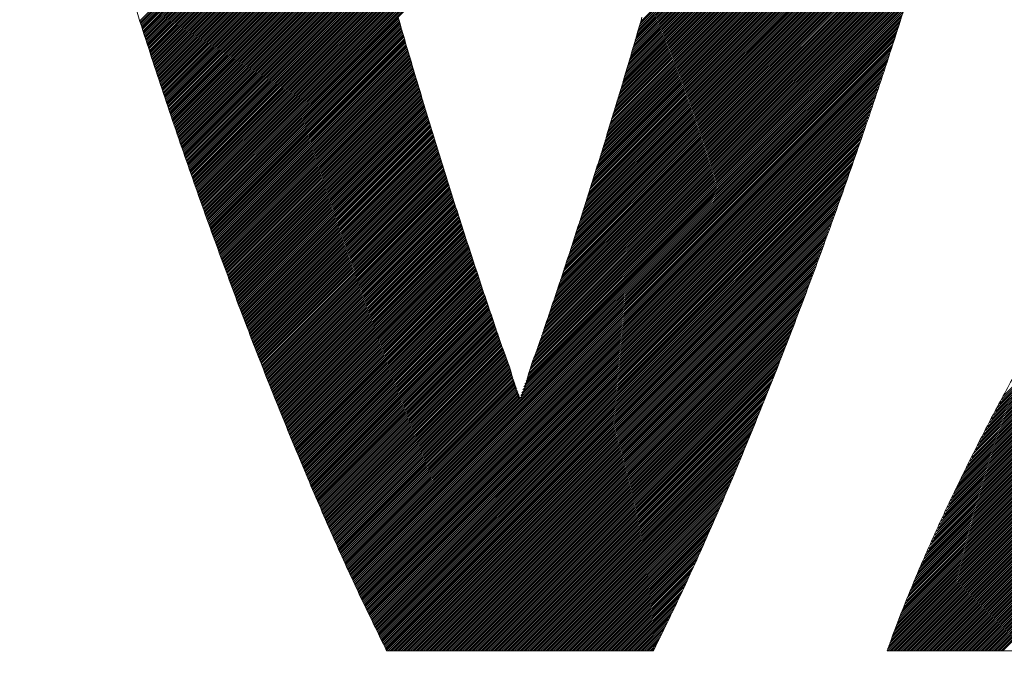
# Model space of a CAD drawing. Header units: millimetres. Extents: x 0 to 1076, y 0 to 742.
# Tile 61 of 127: x 157.36 to 162.08, y 485.06 to 488.13. Entities that reach past the tile are written whole.
import ezdxf

# ---------------------------------------------------------------- set-up
doc = ezdxf.new("R2010")
doc.units = ezdxf.units.MM
doc.header["$LTSCALE"] = 0.454724
doc.layers.add('NoLayerName_001', color=7, linetype='Continuous')
doc.layers.add('NoLayerName_002', color=7, linetype='Continuous')

# ---------------------------------------------------------------- blocks, each defined once
blk = doc.blocks.new('JZB_0009')
at = {"layer": 'NoLayerName_002', "color": 7, "linetype": 'Continuous', "lineweight": 25}
for p, q in [((28.0646, 4.7769), (26.3349, 3.0472)), ((28.0674, 4.7886), (26.3386, 3.0598)), ((28.0533, 4.73), (26.32, 2.9967)), ((28.0561, 4.7417), (26.3237, 3.0094)), ((28.0589, 4.7534), (26.3275, 3.022)), ((28.0617, 4.7652), (26.3312, 3.0346)), ((28.042, 4.6831), (26.3052, 2.9462)), ((28.0448, 4.6948), (26.3089, 2.9589)), ((28.0476, 4.7065), (26.3126, 2.9715)), ((28.0505, 4.7182), (26.3163, 2.9841)), ((28.0307, 4.6361), (26.2903, 2.8957)), ((28.0335, 4.6479), (26.294, 2.9084)), ((28.0364, 4.6596), (26.2977, 2.921)), ((28.0392, 4.6713), (26.3014, 2.9336)), ((28.0194, 4.5892), (26.2754, 2.8452)), ((28.0222, 4.601), (26.2792, 2.8579)), ((28.0251, 4.6127), (26.2829, 2.8705)), ((28.0279, 4.6244), (26.2866, 2.8831)), ((28.0081, 4.5423), (26.2606, 2.7947)), ((28.011, 4.554), (26.2643, 2.8074)), ((28.0138, 4.5658), (26.268, 2.82)), ((28.0166, 4.5775), (26.2717, 2.8326)), ((27.9957, 4.4943), (26.2457, 2.7442)), ((27.9988, 4.5063), (26.2494, 2.7569)), ((28.0019, 4.5183), (26.2531, 2.7695)), ((28.005, 4.5303), (26.2569, 2.7821)), ((27.9833, 4.4462), (26.2302, 2.6931)), ((27.9864, 4.4582), (26.2342, 2.706)), ((27.9895, 4.4702), (26.2381, 2.7188)), ((27.9926, 4.4823), (26.242, 2.7316)), ((27.9709, 4.3982), (26.2145, 2.6418)), ((27.974, 4.4102), (26.2185, 2.6546)), ((27.9771, 4.4222), (26.2224, 2.6675)), ((27.9802, 4.4342), (26.2263, 2.6803)), ((27.9585, 4.3501), (26.1988, 2.5905)), ((27.9616, 4.3621), (26.2028, 2.6033)), ((27.9647, 4.3741), (26.2067, 2.6161)), ((27.9678, 4.3862), (26.2106, 2.629)), ((27.9461, 4.3021), (26.1832, 2.5392)), ((27.9492, 4.3141), (26.1871, 2.552)), ((27.9523, 4.3261), (26.191, 2.5648)), ((27.9554, 4.3381), (26.1949, 2.5776)), ((27.9337, 4.254), (26.1675, 2.4878)), ((27.9368, 4.266), (26.1714, 2.5007)), ((27.9399, 4.2781), (26.1753, 2.5135)), ((27.943, 4.2901), (26.1792, 2.5263)), ((27.9203, 4.205), (26.1518, 2.4365)), ((27.9238, 4.2174), (26.1557, 2.4493)), ((27.9273, 4.2298), (26.1596, 2.4622)), ((27.9306, 4.242), (26.1635, 2.475)), ((27.9098, 4.1678), (26.14, 2.398)), ((27.9133, 4.1802), (26.1439, 2.4108)), ((27.9168, 4.1926), (26.1478, 2.4237)), ((27.8958, 4.1181), (26.1237, 2.3461)), ((27.8993, 4.1305), (26.1278, 2.3591)), ((27.9028, 4.143), (26.132, 2.3722)), ((27.9063, 4.1554), (26.1361, 2.3852)), ((27.8817, 4.0685), (26.1071, 2.2939)), ((27.8852, 4.0809), (26.1113, 2.3069)), ((27.8887, 4.0933), (26.1154, 2.32)), ((27.8923, 4.1057), (26.1195, 2.333)), ((24.9137, 4.0402), (23.9369, 3.0634)), ((24.9226, 4.0402), (23.939, 3.0566)), ((24.9315, 4.0402), (23.9411, 3.0498)), ((24.9404, 4.0402), (23.9432, 3.043)), ((24.9493, 4.0402), (23.9453, 3.0362)), ((24.9582, 4.0402), (23.9474, 3.0294)), ((24.9671, 4.0402), (23.9496, 3.0226)), ((24.976, 4.0402), (23.9517, 3.0158)), ((24.9849, 4.0402), (23.9538, 3.009)), ((24.9938, 4.0402), (23.9559, 3.0022)), ((25.0027, 4.0402), (23.958, 2.9954)), ((25.0116, 4.0402), (23.9601, 2.9886)), ((25.0206, 4.0402), (23.9622, 2.9818)), ((25.0295, 4.0402), (23.9643, 2.9751)), ((25.0384, 4.0402), (23.9665, 2.9683)), ((25.0473, 4.0402), (23.9686, 2.9615)), ((25.0562, 4.0402), (23.9707, 2.9547)), ((25.0651, 4.0402), (23.9729, 2.948)), ((25.074, 4.0402), (23.9751, 2.9413)), ((25.0829, 4.0402), (23.9774, 2.9346)), ((25.0918, 4.0402), (23.9796, 2.928)), ((25.1007, 4.0402), (23.9819, 2.9213)), ((25.1096, 4.0402), (23.9841, 2.9147)), ((25.1186, 4.0402), (23.9864, 2.908)), ((25.1275, 4.0402), (23.9886, 2.9013)), ((25.1364, 4.0402), (23.9909, 2.8947)), ((25.1453, 4.0402), (23.9931, 2.888)), ((25.1542, 4.0402), (23.9954, 2.8814)), ((25.1631, 4.0402), (23.9976, 2.8747)), ((25.172, 4.0402), (23.9999, 2.868)), ((25.1809, 4.0402), (24.0021, 2.8614)), ((25.1898, 4.0402), (24.0044, 2.8547)), ((25.1987, 4.0402), (24.0066, 2.8481)), ((25.2076, 4.0402), (24.0088, 2.8414)), ((25.2165, 4.0402), (24.0111, 2.8347)), ((25.2255, 4.0402), (24.0133, 2.8281)), ((25.2344, 4.0402), (24.0156, 2.8214)), ((25.2433, 4.0402), (24.0178, 2.8148)), ((25.2522, 4.0402), (24.0201, 2.8081)), ((25.2611, 4.0402), (24.0223, 2.8014)), ((25.27, 4.0402), (24.0246, 2.7948)), ((25.2789, 4.0402), (24.0268, 2.7881)), ((25.2878, 4.0402), (24.0291, 2.7814)), ((25.2967, 4.0402), (24.0313, 2.7748)), ((25.3056, 4.0402), (24.0336, 2.7681)), ((25.3145, 4.0402), (24.0358, 2.7615)), ((25.3234, 4.0402), (24.0381, 2.7548)), ((25.3324, 4.0402), (24.0403, 2.7481)), ((25.3413, 4.0402), (24.0426, 2.7415)), ((25.3502, 4.0402), (24.0448, 2.7348)), ((25.3591, 4.0402), (24.0471, 2.7282)), ((25.368, 4.0402), (24.0493, 2.7215)), ((25.3769, 4.0402), (24.0516, 2.7148)), ((25.3858, 4.0402), (24.0538, 2.7082)), ((25.3947, 4.0402), (24.0561, 2.7015)), ((25.4036, 4.0402), (24.0583, 2.6949)), ((25.4125, 4.0402), (24.0606, 2.6882)), ((25.4214, 4.0402), (24.0628, 2.6815)), ((25.4303, 4.0402), (24.0651, 2.6749)), ((25.4393, 4.0402), (24.0673, 2.6682)), ((25.4482, 4.0402), (24.0695, 2.6616)), ((25.4571, 4.0402), (24.0718, 2.6549)), ((25.466, 4.0402), (24.074, 2.6482)), ((25.4749, 4.0402), (24.0763, 2.6416)), ((25.4838, 4.0402), (24.0785, 2.6349)), ((25.4927, 4.0402), (24.0808, 2.6283)), ((25.5016, 4.0402), (24.083, 2.6216)), ((25.5105, 4.0402), (24.0853, 2.6149)), ((25.5194, 4.0402), (24.0875, 2.6083)), ((25.5283, 4.0402), (24.0898, 2.6016)), ((25.5372, 4.0402), (24.092, 2.595)), ((25.5462, 4.0402), (24.0943, 2.5883)), ((25.5551, 4.0402), (24.0965, 2.5816)), ((25.564, 4.0402), (24.0988, 2.575)), ((25.5729, 4.0402), (24.101, 2.5683)), ((25.5818, 4.0402), (24.1033, 2.5617)), ((25.5907, 4.0402), (24.1055, 2.555)), ((25.5996, 4.0402), (24.1078, 2.5483)), ((25.6085, 4.0402), (24.11, 2.5417)), ((25.6174, 4.0402), (24.1123, 2.535)), ((25.6263, 4.0402), (24.1145, 2.5284)), ((25.6352, 4.0402), (24.1168, 2.5217)), ((25.6441, 4.0402), (24.119, 2.515)), ((25.6531, 4.0402), (24.1213, 2.5084)), ((25.662, 4.0402), (24.1235, 2.5017)), ((25.6709, 4.0402), (24.1258, 2.4951)), ((25.6798, 4.0402), (24.128, 2.4884)), ((25.6887, 4.0402), (24.1302, 2.4817)), ((25.6976, 4.0402), (24.1325, 2.4751)), ((25.7065, 4.0402), (24.1347, 2.4684)), ((25.7154, 4.0402), (24.137, 2.4618)), ((25.7243, 4.0402), (24.1392, 2.4551)), ((25.7332, 4.0402), (24.1415, 2.4484)), ((25.7421, 4.0402), (24.1437, 2.4418)), ((25.751, 4.0402), (24.146, 2.4351)), ((25.76, 4.0402), (24.1482, 2.4285)), ((25.7689, 4.0402), (24.1505, 2.4218)), ((25.7778, 4.0402), (24.1527, 2.4151)), ((25.7867, 4.0402), (24.155, 2.4085)), ((25.7956, 4.0402), (24.1572, 2.4018)), ((25.8045, 4.0402), (24.1595, 2.3952)), ((25.8134, 4.0402), (24.1617, 2.3885)), ((25.8223, 4.0402), (24.164, 2.3818)), ((25.8312, 4.0402), (24.1662, 2.3752)), ((25.8401, 4.0402), (24.1685, 2.3685)), ((25.849, 4.0402), (24.1707, 2.3619)), ((25.858, 4.0402), (24.173, 2.3552)), ((25.8669, 4.0402), (24.1752, 2.3485)), ((25.8758, 4.0402), (24.1775, 2.3419)), ((25.8847, 4.0402), (24.1797, 2.3352)), ((25.8936, 4.0402), (24.182, 2.3286)), ((25.9025, 4.0402), (24.1842, 2.3219)), ((25.9114, 4.0402), (24.1865, 2.3152)), ((25.9203, 4.0402), (24.1887, 2.3086)), ((25.9292, 4.0402), (24.191, 2.302)), ((25.9381, 4.0402), (24.1934, 2.2954)), ((25.947, 4.0402), (24.1958, 2.2889)), ((25.9559, 4.0402), (24.1982, 2.2824)), ((25.9649, 4.0402), (24.2005, 2.2759)), ((25.9738, 4.0402), (24.2029, 2.2693)), ((25.9827, 4.0402), (24.2053, 2.2628)), ((25.9916, 4.0402), (24.2077, 2.2563)), ((26.0005, 4.0402), (24.21, 2.2497)), ((26.0094, 4.0402), (24.2124, 2.2432)), ((26.0183, 4.0402), (24.2148, 2.2367)), ((26.0272, 4.0402), (24.2172, 2.2302)), ((26.0361, 4.0402), (24.2196, 2.2236)), ((26.045, 4.0402), (24.2219, 2.2171)), ((26.0539, 4.0402), (24.2243, 2.2106)), ((26.0628, 4.0402), (24.2267, 2.204)), ((26.0718, 4.0402), (24.2291, 2.1975)), ((26.0807, 4.0402), (24.2315, 2.191)), ((26.0896, 4.0402), (24.2338, 2.1844)), ((26.0985, 4.0402), (24.2362, 2.1779)), ((26.1074, 4.0402), (24.2386, 2.1714)), ((26.1163, 4.0402), (24.241, 2.1649)), ((26.1252, 4.0402), (24.2434, 2.1583)), ((26.1341, 4.0402), (24.2457, 2.1518)), ((27.8677, 4.0188), (26.0905, 2.2416)), ((27.8712, 4.0312), (26.0947, 2.2547)), ((27.8747, 4.0437), (26.0988, 2.2677)), ((27.8782, 4.0561), (26.103, 2.2808)), ((27.8537, 3.9692), (26.074, 2.1894)), ((27.8572, 3.9816), (26.0781, 2.2025)), ((27.8607, 3.994), (26.0822, 2.2155)), ((27.8642, 4.0064), (26.0864, 2.2286)), ((27.8432, 3.932), (26.0615, 2.1503)), ((27.8467, 3.9444), (26.0657, 2.1633)), ((27.8502, 3.9568), (26.0698, 2.1764)), ((27.8292, 3.8823), (26.0449, 2.0981)), ((27.8327, 3.8947), (26.0491, 2.1111)), ((27.8362, 3.9071), (26.0532, 2.1242)), ((27.8397, 3.9195), (26.0574, 2.1372)), ((27.8152, 3.8327), (26.0284, 2.0458)), ((27.8187, 3.8451), (26.0325, 2.0589)), ((27.8222, 3.8575), (26.0366, 2.0719)), ((27.8257, 3.8699), (26.0408, 2.085)), ((27.8012, 3.783), (26.011, 1.9928)), ((27.8047, 3.7954), (26.0154, 2.0061)), ((27.8082, 3.8078), (26.0198, 2.0194)), ((27.8117, 3.8203), (26.0242, 2.0327)), ((27.7872, 3.7334), (25.9934, 1.9397)), ((27.7907, 3.7458), (25.9978, 1.9529)), ((27.7942, 3.7582), (26.0022, 1.9662)), ((27.7977, 3.7706), (26.0066, 1.9795)), ((27.7731, 3.6837), (25.9759, 1.8865)), ((27.7766, 3.6961), (25.9803, 1.8998)), ((27.7802, 3.7085), (25.9847, 1.9131)), ((27.7837, 3.721), (25.9891, 1.9264)), ((27.7626, 3.6465), (25.9627, 1.8466)), ((27.7661, 3.6589), (25.9671, 1.8599)), ((27.7696, 3.6713), (25.9715, 1.8732)), ((27.7485, 3.5967), (25.9452, 1.7934)), ((27.7521, 3.6093), (25.9496, 1.8067)), ((27.7556, 3.6217), (25.9539, 1.82)), ((27.7591, 3.6341), (25.9583, 1.8333)), ((27.7324, 3.545), (25.9276, 1.7402)), ((27.7364, 3.5579), (25.932, 1.7535)), ((27.7404, 3.5708), (25.9364, 1.7668)), ((27.7444, 3.5838), (25.9408, 1.7801)), ((30.3598, 3.5444), (28.0776, 1.2622)), ((27.7203, 3.5062), (25.9144, 1.7003)), ((27.7244, 3.5191), (25.9188, 1.7136)), ((27.7284, 3.532), (25.9232, 1.7269)), ((30.3598, 3.4999), (28.0302, 1.1702)), ((30.3598, 3.5088), (28.0396, 1.1886)), ((30.3598, 3.5177), (28.0491, 1.207)), ((30.3598, 3.5266), (28.0586, 1.2254)), ((30.3598, 3.5355), (28.0681, 1.2438)), ((27.7043, 3.4545), (25.8959, 1.6461)), ((27.7083, 3.4674), (25.9006, 1.6597)), ((27.7123, 3.4803), (25.9052, 1.6733)), ((27.7163, 3.4933), (25.9099, 1.6869)), ((30.3598, 3.4553), (27.9828, 1.0783)), ((30.3598, 3.4643), (27.9922, 1.0967)), ((30.3598, 3.4732), (28.0017, 1.115)), ((30.3598, 3.4821), (28.0112, 1.1334)), ((30.3598, 3.491), (28.0207, 1.1518)), ((27.6882, 3.4028), (25.8773, 1.5919)), ((27.6922, 3.4157), (25.8819, 1.6054)), ((27.6962, 3.4286), (25.8866, 1.619)), ((27.7002, 3.4416), (25.8913, 1.6326)), ((30.3598, 3.4019), (27.9259, 0.9679)), ((30.3598, 3.4108), (27.9353, 0.9863)), ((30.3598, 3.4197), (27.9448, 1.0047)), ((30.3598, 3.4286), (27.9543, 1.0231)), ((30.3598, 3.4375), (27.9638, 1.0415)), ((30.3598, 3.4464), (27.9733, 1.0599)), ((27.6761, 3.364), (25.8633, 1.5511)), ((27.6802, 3.3769), (25.8679, 1.5647)), ((27.6842, 3.3899), (25.8726, 1.5783)), ((30.3598, 3.3573), (27.8785, 0.876)), ((30.3598, 3.3663), (27.8879, 0.8944)), ((30.3598, 3.3752), (27.8974, 0.9128)), ((30.3598, 3.3841), (27.9069, 0.9311)), ((30.3598, 3.393), (27.9164, 0.9495)), ((27.6601, 3.3123), (25.8446, 1.4969)), ((27.6641, 3.3252), (25.8493, 1.5104)), ((27.6681, 3.3382), (25.854, 1.524)), ((27.6721, 3.3511), (25.8586, 1.5376)), ((30.3598, 3.3128), (27.8398, 0.7928)), ((30.3598, 3.3217), (27.8473, 0.8092)), ((30.3598, 3.3306), (27.8548, 0.8256)), ((30.3598, 3.3395), (27.8623, 0.8421)), ((30.3598, 3.3484), (27.8699, 0.8585)), ((27.644, 3.2606), (25.826, 1.4426)), ((27.648, 3.2735), (25.8306, 1.4562)), ((27.652, 3.2865), (25.8353, 1.4697)), ((27.6561, 3.2994), (25.84, 1.4833)), ((30.3598, 3.2594), (27.7948, 0.6943)), ((30.3598, 3.2683), (27.8023, 0.7107)), ((30.3598, 3.2772), (27.8098, 0.7271)), ((30.3598, 3.2861), (27.8173, 0.7436)), ((30.3598, 3.295), (27.8248, 0.76)), ((30.3598, 3.3039), (27.8323, 0.7764)), ((27.6319, 3.2218), (25.812, 1.4019)), ((27.636, 3.2347), (25.8167, 1.4154)), ((27.64, 3.2477), (25.8213, 1.429)), ((30.3598, 3.2148), (27.7572, 0.6122)), ((30.3598, 3.2237), (27.7647, 0.6286)), ((30.3598, 3.2326), (27.7722, 0.6451)), ((30.3598, 3.2415), (27.7798, 0.6615)), ((30.3598, 3.2504), (27.7873, 0.6779)), ((27.6159, 3.1701), (25.7931, 1.3474)), ((27.6199, 3.183), (25.798, 1.3611)), ((27.6239, 3.196), (25.8027, 1.3747)), ((27.6279, 3.2089), (25.8073, 1.3883)), ((30.3598, 3.1703), (27.7197, 0.5301)), ((30.3598, 3.1792), (27.7272, 0.5466)), ((30.3598, 3.1881), (27.7347, 0.563)), ((30.3598, 3.197), (27.7422, 0.5794)), ((30.3598, 3.2059), (27.7497, 0.5958)), ((27.5998, 3.1184), (25.7737, 1.2923)), ((27.6038, 3.1313), (25.7786, 1.3061)), ((27.6078, 3.1443), (25.7834, 1.3199)), ((27.6119, 3.1572), (25.7883, 1.3336)), ((30.3598, 3.1168), (27.6746, 0.4316)), ((30.3598, 3.1257), (27.6822, 0.4481)), ((30.3598, 3.1346), (27.6897, 0.4645)), ((30.3598, 3.1435), (27.6972, 0.4809)), ((30.3598, 3.1525), (27.7047, 0.4973)), ((30.3598, 3.1614), (27.7122, 0.5137)), ((25.1768, 3.074), (24.2481, 2.1453)), ((27.5878, 3.0796), (24.9358, 0.4276)), ((27.5918, 3.0926), (25.764, 1.2648)), ((27.5958, 3.1055), (25.7689, 1.2786)), ((30.3598, 3.0723), (27.6432, 0.3557)), ((30.3598, 3.0812), (27.6494, 0.3707)), ((30.3598, 3.0901), (27.6555, 0.3858)), ((30.3598, 3.099), (27.6616, 0.4008)), ((30.3598, 3.1079), (27.6678, 0.4159)), ((25.1788, 3.0671), (24.2505, 2.1387)), ((25.1808, 3.0602), (24.2529, 2.1322)), ((25.1828, 3.0533), (24.2553, 2.1257)), ((25.1849, 3.0464), (24.2576, 2.1192)), ((25.1869, 3.0395), (24.26, 2.1126)), ((25.1889, 3.0326), (24.2624, 2.1061)), ((25.1909, 3.0257), (24.2648, 2.0996)), ((27.5837, 3.0667), (24.9386, 0.4215)), ((27.5797, 3.0538), (24.9414, 0.4154)), ((27.5757, 3.0409), (24.9442, 0.4093)), ((27.5717, 3.0279), (24.947, 0.4032)), ((30.3598, 3.0277), (27.6125, 0.2804)), ((30.3598, 3.0366), (27.6186, 0.2955)), ((30.3598, 3.0456), (27.6248, 0.3105)), ((30.3598, 3.0545), (27.6309, 0.3256)), ((30.3598, 3.0634), (27.6371, 0.3406)), ((25.1929, 3.0188), (24.2672, 2.093)), ((25.1949, 3.0119), (24.2695, 2.0865)), ((25.1969, 3.005), (24.2719, 2.08)), ((25.1989, 2.9981), (24.2743, 2.0735)), ((25.201, 2.9912), (24.2767, 2.0669)), ((25.203, 2.9843), (24.279, 2.0604)), ((25.205, 2.9774), (24.2814, 2.0539)), ((27.5677, 3.015), (24.9498, 0.3971)), ((27.5636, 3.0021), (24.9526, 0.391)), ((27.5596, 2.9892), (24.9554, 0.3849)), ((27.5556, 2.9762), (24.9582, 0.3788)), ((30.3598, 2.9832), (27.5818, 0.2052)), ((30.3598, 2.9921), (27.5879, 0.2202)), ((30.3598, 3.001), (27.5941, 0.2353)), ((30.3598, 3.0099), (27.6002, 0.2503)), ((30.3598, 3.0188), (27.6064, 0.2654)), ((25.207, 2.9705), (24.2838, 2.0473)), ((25.209, 2.9637), (24.2862, 2.0408)), ((25.2111, 2.9568), (24.2886, 2.0343)), ((25.2131, 2.9499), (24.2909, 2.0278)), ((25.2151, 2.943), (24.2933, 2.0212)), ((25.2171, 2.9361), (24.2957, 2.0147)), ((25.2191, 2.9292), (24.2981, 2.0082)), ((27.5516, 2.9633), (24.961, 0.3727)), ((27.5475, 2.9503), (24.9638, 0.3666)), ((27.543, 2.9368), (24.9666, 0.3605)), ((30.3598, 2.9297), (27.549, 0.1189)), ((30.3598, 2.9387), (27.5544, 0.1333)), ((30.3598, 2.9476), (27.5599, 0.1476)), ((30.3598, 2.9565), (27.5654, 0.162)), ((30.3598, 2.9654), (27.5709, 0.1764)), ((30.3598, 2.9743), (27.5763, 0.1908)), ((25.2212, 2.9223), (24.3005, 2.0016)), ((25.2232, 2.9154), (24.3028, 1.9951)), ((25.2252, 2.9086), (24.3052, 1.9886)), ((25.2272, 2.9017), (24.3076, 1.982)), ((25.2292, 2.8948), (24.31, 1.9755)), ((25.2313, 2.8879), (24.3124, 1.969)), ((25.2333, 2.881), (24.3147, 1.9625)), ((27.5384, 2.9234), (24.9694, 0.3544)), ((27.5339, 2.91), (24.9722, 0.3483)), ((27.5293, 2.8965), (24.975, 0.3422)), ((27.5248, 2.8831), (24.9778, 0.3361)), ((30.3756, 2.901), (27.5228, 0.0481)), ((30.3796, 2.8961), (27.5237, 0.0401)), ((30.3716, 2.9059), (27.5279, 0.0622)), ((30.3836, 2.8911), (27.5326, 0.0401)), ((30.3676, 2.9108), (27.5331, 0.0762)), ((30.3636, 2.9157), (27.5382, 0.0903)), ((30.3876, 2.8862), (27.5415, 0.0401)), ((30.3598, 2.9208), (27.5435, 0.1045)), ((30.3915, 2.8813), (27.5504, 0.0401)), ((25.2353, 2.8741), (24.3171, 1.9559)), ((25.2373, 2.8672), (24.3195, 1.9494)), ((25.2393, 2.8603), (24.3219, 1.9429)), ((25.2414, 2.8535), (24.3243, 1.9363)), ((25.2434, 2.8466), (24.3266, 1.9298)), ((25.2455, 2.8397), (24.329, 1.9233)), ((27.5203, 2.8696), (24.9806, 0.33)), ((27.5157, 2.8562), (24.9834, 0.3239)), ((27.5112, 2.8427), (24.9862, 0.3178)), ((30.3955, 2.8764), (27.5593, 0.0401)), ((30.3995, 2.8714), (27.5682, 0.0401)), ((30.4035, 2.8665), (27.5771, 0.0401)), ((30.4075, 2.8616), (27.586, 0.0401)), ((30.4114, 2.8566), (27.5949, 0.0401)), ((30.4153, 2.8516), (27.6038, 0.0401)), ((30.4193, 2.8466), (27.6127, 0.0401)), ((30.4232, 2.8417), (27.6216, 0.0401)), ((30.4271, 2.8367), (27.6306, 0.0401)), ((25.2475, 2.8329), (24.3314, 1.9168)), ((25.2496, 2.826), (24.3338, 1.9102)), ((25.2517, 2.8192), (24.3362, 1.9037)), ((25.2537, 2.8124), (24.3385, 1.8972)), ((25.2558, 2.8055), (24.3409, 1.8906)), ((25.2579, 2.7987), (24.3433, 1.8841)), ((25.2599, 2.7918), (24.3457, 1.8776)), ((27.5066, 2.8293), (24.989, 0.3117)), ((27.5021, 2.8158), (24.9919, 0.3056)), ((27.4976, 2.8024), (24.9947, 0.2995)), ((27.493, 2.7889), (24.9975, 0.2934)), ((30.4311, 2.8317), (27.6395, 0.0401)), ((30.435, 2.8267), (27.6484, 0.0401)), ((30.4389, 2.8218), (27.6573, 0.0401)), ((30.4428, 2.8168), (27.6662, 0.0401)), ((30.4468, 2.8118), (27.6751, 0.0401)), ((30.4507, 2.8068), (27.684, 0.0401)), ((30.4546, 2.8019), (27.6929, 0.0401)), ((30.4586, 2.7969), (27.7018, 0.0401)), ((30.4625, 2.7919), (27.7107, 0.0401)), ((30.4664, 2.7869), (27.7196, 0.0401)), ((25.262, 2.785), (24.348, 1.8711)), ((25.264, 2.7781), (24.3504, 1.8645)), ((25.2661, 2.7713), (24.3528, 1.858)), ((25.2682, 2.7645), (24.3552, 1.8515)), ((25.2702, 2.7576), (24.3576, 1.8449)), ((25.2723, 2.7508), (24.3599, 1.8384)), ((25.2744, 2.7439), (24.3623, 1.8319)), ((27.4885, 2.7755), (25.0003, 0.2873)), ((27.4839, 2.762), (25.0031, 0.2812)), ((27.4794, 2.7486), (25.0059, 0.275)), ((30.4703, 2.7819), (27.7285, 0.0401)), ((30.4741, 2.7768), (27.7375, 0.0401)), ((30.478, 2.7717), (27.7464, 0.0401)), ((30.4818, 2.7666), (27.7553, 0.0401)), ((30.4856, 2.7616), (27.7642, 0.0401)), ((30.4895, 2.7565), (27.7731, 0.0401)), ((30.4933, 2.7514), (27.782, 0.0401)), ((30.4971, 2.7464), (27.7909, 0.0401)), ((30.501, 2.7413), (27.7998, 0.0401)), ((25.2764, 2.7371), (24.3647, 1.8254)), ((25.2785, 2.7302), (24.3671, 1.8188)), ((25.2806, 2.7234), (24.3695, 1.8123)), ((25.2826, 2.7166), (24.3718, 1.8058)), ((25.2847, 2.7097), (24.3742, 1.7992)), ((25.2868, 2.7029), (24.3766, 1.7927)), ((25.2888, 2.696), (24.379, 1.7862)), ((27.4749, 2.7351), (25.0088, 0.269)), ((27.4703, 2.7217), (25.0117, 0.263)), ((27.4658, 2.7082), (25.0146, 0.257)), ((27.4612, 2.6948), (25.0175, 0.251)), ((30.5048, 2.7362), (27.8087, 0.0401)), ((30.5087, 2.7311), (27.8176, 0.0401)), ((30.5125, 2.7261), (27.8265, 0.0401)), ((30.5163, 2.721), (27.8354, 0.0401)), ((30.5202, 2.7159), (27.8444, 0.0401)), ((30.524, 2.7109), (27.8533, 0.0401)), ((25.2909, 2.6892), (24.3814, 1.7796)), ((25.293, 2.6823), (24.3837, 1.7731)), ((25.295, 2.6755), (24.3861, 1.7666)), ((25.2971, 2.6687), (24.3885, 1.7601)), ((25.2992, 2.6618), (24.3909, 1.7535)), ((25.3012, 2.655), (24.3933, 1.747)), ((25.3033, 2.6481), (24.3956, 1.7405)), ((27.4567, 2.6813), (25.0204, 0.245)), ((27.4522, 2.6679), (25.0233, 0.2391)), ((27.4476, 2.6544), (25.0262, 0.2331)), ((25.3054, 2.6413), (24.398, 1.7339)), ((25.3074, 2.6344), (24.4004, 1.7274)), ((25.3095, 2.6276), (24.4028, 1.7209)), ((25.3116, 2.6208), (24.4052, 1.7144)), ((25.3136, 2.6139), (24.4075, 1.7078)), ((25.3157, 2.6071), (24.4099, 1.7013)), ((25.3178, 2.6002), (24.4123, 1.6948)), ((27.4431, 2.641), (25.0292, 0.2271)), ((27.4385, 2.6275), (25.0321, 0.2211)), ((27.434, 2.6141), (25.035, 0.2151)), ((27.4295, 2.6006), (25.0379, 0.2091)), ((25.3198, 2.5934), (24.4147, 1.6882)), ((25.3219, 2.5865), (24.4171, 1.6817)), ((25.3239, 2.5797), (24.4194, 1.6752)), ((25.326, 2.5729), (24.4219, 1.6687)), ((25.3281, 2.566), (24.4244, 1.6623)), ((25.3301, 2.5592), (24.4269, 1.6559)), ((25.3322, 2.5523), (24.4293, 1.6495)), ((27.4249, 2.5872), (25.0408, 0.2031)), ((27.4204, 2.5737), (25.0437, 0.1971)), ((27.4158, 2.5603), (25.0466, 0.1911)), ((25.3343, 2.5455), (24.4318, 1.643)), ((25.3363, 2.5386), (24.4343, 1.6366)), ((25.3384, 2.5318), (24.4368, 1.6302)), ((25.3405, 2.525), (24.4393, 1.6238)), ((25.3425, 2.5181), (24.4418, 1.6173)), ((25.3446, 2.5113), (24.4442, 1.6109)), ((25.3467, 2.5044), (24.4467, 1.6045)), ((27.4113, 2.5469), (25.0495, 0.1851)), ((27.4068, 2.5334), (25.0524, 0.1791)), ((27.4022, 2.52), (25.0553, 0.1731)), ((27.3977, 2.5065), (25.0583, 0.1671)), ((25.3487, 2.4976), (24.4492, 1.598)), ((25.3509, 2.4908), (24.4517, 1.5916)), ((25.353, 2.484), (24.4542, 1.5852)), ((25.3551, 2.4772), (24.4566, 1.5788)), ((25.3572, 2.4705), (24.4591, 1.5723)), ((25.3594, 2.4637), (24.4616, 1.5659)), ((25.3615, 2.4569), (24.4641, 1.5595)), ((27.3932, 2.4931), (25.0612, 0.1611)), ((27.3886, 2.4796), (25.0641, 0.1551)), ((27.3841, 2.4662), (25.067, 0.1491)), ((25.3636, 2.4501), (24.4666, 1.553)), ((25.3658, 2.4433), (24.469, 1.5466)), ((25.3679, 2.4366), (24.4715, 1.5402)), ((25.37, 2.4298), (24.474, 1.5338)), ((25.3721, 2.423), (24.4765, 1.5273)), ((25.3743, 2.4162), (24.479, 1.5209)), ((25.3764, 2.4094), (24.4814, 1.5145)), ((27.3795, 2.4527), (25.0699, 0.1431)), ((27.375, 2.4393), (25.0728, 0.1371)), ((27.3705, 2.4258), (25.0757, 0.1311)), ((27.3659, 2.4124), (25.0786, 0.1251)), ((25.3785, 2.4026), (24.4839, 1.5081)), ((25.3806, 2.3959), (24.4864, 1.5016)), ((25.3828, 2.3891), (24.4889, 1.4952)), ((25.3849, 2.3823), (24.4914, 1.4888)), ((25.387, 2.3755), (24.4938, 1.4823)), ((25.3891, 2.3687), (24.4963, 1.4759)), ((25.3913, 2.3619), (24.4988, 1.4695)), ((27.3614, 2.3989), (25.0815, 0.1191)), ((27.3568, 2.3855), (25.0845, 0.1131)), ((27.3523, 2.372), (25.0874, 0.1071)), ((25.3934, 2.3552), (24.5013, 1.4631)), ((25.3955, 2.3484), (24.5038, 1.4566)), ((25.3976, 2.3416), (24.5062, 1.4502)), ((25.3998, 2.3348), (24.5087, 1.4438)), ((25.4019, 2.328), (24.5112, 1.4373)), ((25.404, 2.3213), (24.5137, 1.4309)), ((25.4062, 2.3145), (24.5162, 1.4245)), ((27.3478, 2.3586), (25.0903, 0.1011)), ((27.3432, 2.3451), (25.0932, 0.0951)), ((27.3387, 2.3317), (25.0961, 0.0891)), ((27.3341, 2.3182), (25.099, 0.0831)), ((25.4083, 2.3077), (24.5186, 1.4181)), ((25.4104, 2.3009), (24.5211, 1.4116)), ((25.4125, 2.2941), (24.5236, 1.4052)), ((25.4147, 2.2873), (24.5261, 1.3988)), ((25.4168, 2.2806), (24.5286, 1.3924)), ((25.4189, 2.2738), (24.5311, 1.3859)), ((25.421, 2.267), (24.5335, 1.3795)), ((27.3296, 2.3048), (25.1019, 0.0771)), ((27.3245, 2.2908), (25.1048, 0.0711)), ((27.3194, 2.2767), (25.1077, 0.0651)), ((25.4232, 2.2602), (24.536, 1.3731)), ((25.4253, 2.2534), (24.5385, 1.3667)), ((25.4274, 2.2467), (24.5411, 1.3603)), ((25.4295, 2.2399), (24.5436, 1.354)), ((25.4317, 2.2331), (24.5462, 1.3476)), ((25.4338, 2.2263), (24.5487, 1.3413)), ((27.3143, 2.2627), (25.1106, 0.0591)), ((27.3091, 2.2487), (25.1136, 0.0531)), ((27.304, 2.2347), (25.1165, 0.0471)), ((27.2989, 2.2207), (25.1194, 0.0411)), ((25.4359, 2.2195), (24.5513, 1.3349)), ((25.438, 2.2127), (24.5539, 1.3285)), ((25.4402, 2.206), (24.5564, 1.3222)), ((25.4423, 2.1992), (24.559, 1.3158)), ((25.4444, 2.1924), (24.5615, 1.3095)), ((25.4465, 2.1856), (24.5641, 1.3031)), ((25.4487, 2.1788), (24.5666, 1.2968)), ((27.2938, 2.2067), (25.1273, 0.0401)), ((27.2887, 2.1926), (25.1362, 0.0401)), ((27.2836, 2.1786), (25.1451, 0.0401)), ((25.4508, 2.172), (24.5692, 1.2904)), ((25.4529, 2.1653), (24.5717, 1.2841)), ((25.4551, 2.1585), (24.5743, 1.2777)), ((25.4572, 2.1517), (24.5768, 1.2713)), ((25.4594, 2.145), (24.5794, 1.265)), ((25.4615, 2.1383), (24.5819, 1.2586)), ((25.4637, 2.1315), (24.5845, 1.2523)), ((27.2785, 2.1646), (25.154, 0.0401)), ((27.2734, 2.1506), (25.1629, 0.0401)), ((27.2683, 2.1366), (25.1718, 0.0401)), ((25.4659, 2.1248), (24.587, 1.2459)), ((25.4681, 2.1181), (24.5896, 1.2396)), ((25.4703, 2.1114), (24.5921, 1.2332)), ((25.4725, 2.1047), (24.5947, 1.2268)), ((25.4747, 2.0979), (24.5972, 1.2205)), ((25.4769, 2.0912), (24.5998, 1.2141)), ((25.4791, 2.0845), (24.6023, 1.2078)), ((27.2632, 2.1225), (25.1807, 0.0401)), ((27.2581, 2.1085), (25.1896, 0.0401)), ((27.2529, 2.0945), (25.1986, 0.0401)), ((27.2478, 2.0805), (25.2075, 0.0401)), ((25.4812, 2.0778), (24.6049, 1.2014)), ((25.4834, 2.0711), (24.6074, 1.1951)), ((25.4856, 2.0643), (24.61, 1.1887)), ((25.4878, 2.0576), (24.6125, 1.1823)), ((25.49, 2.0509), (24.6151, 1.176)), ((25.4922, 2.0442), (24.6176, 1.1696)), ((25.4944, 2.0375), (24.6202, 1.1633)), ((25.4966, 2.0307), (24.6228, 1.1569)), ((27.2427, 2.0665), (25.2164, 0.0401)), ((27.2376, 2.0525), (25.2253, 0.0401)), ((27.2325, 2.0384), (25.2342, 0.0401)), ((25.4988, 2.024), (24.6253, 1.1506)), ((25.5009, 2.0173), (24.6279, 1.1442)), ((25.5031, 2.0106), (24.6304, 1.1379)), ((25.5053, 2.0039), (24.633, 1.1315)), ((25.5075, 1.9971), (24.6355, 1.1251)), ((25.5097, 1.9904), (24.6381, 1.1188)), ((25.5119, 1.9837), (24.6406, 1.1124)), ((27.2274, 2.0244), (25.2431, 0.0401)), ((27.2223, 2.0104), (25.252, 0.0401)), ((27.2172, 1.9964), (25.2609, 0.0401)), ((25.5141, 1.977), (24.6432, 1.1061)), ((25.5163, 1.9703), (24.6457, 1.0997)), ((25.5185, 1.9635), (24.6483, 1.0934)), ((25.5206, 1.9568), (24.6508, 1.087)), ((25.5228, 1.9501), (24.6534, 1.0806)), ((25.525, 1.9434), (24.656, 1.0743)), ((25.5272, 1.9367), (24.6586, 1.068)), ((27.2121, 1.9824), (25.2698, 0.0401)), ((27.207, 1.9684), (25.2787, 0.0401)), ((27.2019, 1.9543), (25.2876, 0.0401)), ((27.1968, 1.9403), (25.2965, 0.0401)), ((25.5294, 1.9299), (24.6612, 1.0618)), ((25.5316, 1.9232), (24.6638, 1.0555)), ((25.5338, 1.9165), (24.6665, 1.0492)), ((25.536, 1.9098), (24.6691, 1.0429)), ((25.5382, 1.9031), (24.6717, 1.0366)), ((25.5403, 1.8963), (24.6744, 1.0304)), ((25.5425, 1.8896), (24.677, 1.0241)), ((27.1916, 1.9263), (25.3055, 0.0401)), ((27.1865, 1.9123), (25.3144, 0.0401)), ((27.1814, 1.8983), (25.3233, 0.0401)), ((29.747, 1.9249), (27.8622, 0.0401)), ((29.7354, 1.9044), (27.8711, 0.0401)), ((25.5447, 1.8829), (24.6796, 1.0178)), ((25.5469, 1.8762), (24.6822, 1.0115)), ((25.5491, 1.8695), (24.6849, 1.0052)), ((25.5513, 1.8627), (24.6875, 0.999)), ((25.5535, 1.856), (24.6901, 0.9927)), ((25.5557, 1.8493), (24.6928, 0.9864)), ((25.5579, 1.8426), (24.6954, 0.9801)), ((27.1763, 1.8843), (25.3322, 0.0401)), ((27.1712, 1.8702), (25.3411, 0.0401)), ((27.1661, 1.8562), (25.35, 0.0401)), ((27.161, 1.8422), (25.3589, 0.0401)), ((29.724, 1.8841), (27.88, 0.0401)), ((29.7127, 1.8639), (27.8889, 0.0401)), ((29.7013, 1.8436), (27.8978, 0.0401)), ((25.56, 1.8359), (24.698, 0.9738)), ((25.5622, 1.8292), (24.7006, 0.9676)), ((25.5644, 1.8224), (24.7033, 0.9613)), ((25.5666, 1.8157), (24.7059, 0.955)), ((25.5688, 1.809), (24.7085, 0.9487)), ((25.571, 1.8023), (24.7112, 0.9424)), ((25.5733, 1.7957), (24.7138, 0.9362)), ((27.1559, 1.8282), (25.3678, 0.0401)), ((27.1508, 1.8142), (25.3767, 0.0401)), ((27.1457, 1.8002), (25.3856, 0.0401)), ((29.6899, 1.8234), (27.9067, 0.0401)), ((29.6786, 1.8031), (27.9156, 0.0401)), ((25.5756, 1.789), (24.7164, 0.9299)), ((25.5778, 1.7824), (24.719, 0.9236)), ((25.5801, 1.7757), (24.7217, 0.9173)), ((25.5823, 1.7691), (24.7243, 0.911)), ((25.5846, 1.7624), (24.7269, 0.9048)), ((25.5868, 1.7558), (24.7295, 0.8985)), ((25.5891, 1.7491), (24.7322, 0.8922)), ((27.1406, 1.7861), (25.3945, 0.0401)), ((27.1354, 1.7721), (25.4034, 0.0401)), ((27.1303, 1.7581), (25.4124, 0.0401)), ((29.6672, 1.7828), (27.9245, 0.0401)), ((29.6559, 1.7626), (27.9334, 0.0401)), ((25.5913, 1.7424), (24.7348, 0.8859)), ((25.5936, 1.7358), (24.7374, 0.8796)), ((25.5959, 1.7291), (24.7401, 0.8734)), ((25.5981, 1.7225), (24.7427, 0.8671)), ((25.6004, 1.7158), (24.7453, 0.8608)), ((25.6026, 1.7092), (24.7479, 0.8545)), ((25.6049, 1.7025), (24.7506, 0.8482)), ((27.1252, 1.7441), (25.4213, 0.0401)), ((27.1201, 1.7301), (25.4302, 0.0401)), ((27.115, 1.716), (25.4391, 0.0401)), ((27.1099, 1.702), (25.448, 0.0401)), ((29.6445, 1.7423), (27.9423, 0.0401)), ((29.6332, 1.722), (27.9513, 0.0401)), ((29.6218, 1.7018), (27.9602, 0.0401)), ((25.6071, 1.6959), (24.7532, 0.842)), ((25.6094, 1.6892), (24.7558, 0.8357)), ((25.6116, 1.6826), (24.7585, 0.8294)), ((25.6139, 1.6759), (24.7611, 0.8231)), ((25.6161, 1.6693), (24.7637, 0.8168)), ((25.6184, 1.6626), (24.7663, 0.8105)), ((25.6207, 1.656), (24.769, 0.8043)), ((27.1048, 1.688), (25.4569, 0.0401)), ((27.0997, 1.674), (25.4658, 0.0401)), ((27.0941, 1.6595), (25.4747, 0.0401)), ((29.6104, 1.6815), (27.9691, 0.0401)), ((29.5991, 1.6612), (27.978, 0.0401)), ((25.6229, 1.6493), (24.7716, 0.798)), ((25.6252, 1.6426), (24.7743, 0.7918)), ((25.6274, 1.636), (24.777, 0.7856)), ((25.6297, 1.6293), (24.7797, 0.7794)), ((25.6319, 1.6227), (24.7824, 0.7732)), ((25.6342, 1.616), (24.7851, 0.767)), ((25.6364, 1.6094), (24.7878, 0.7608)), ((27.0885, 1.645), (25.4836, 0.0401)), ((27.0829, 1.6304), (25.4925, 0.0401)), ((27.0773, 1.6159), (25.5014, 0.0401)), ((29.5891, 1.6423), (27.9869, 0.0401)), ((29.5798, 1.6241), (27.9958, 0.0401)), ((29.5704, 1.6058), (28.0047, 0.0401)), ((25.6387, 1.6027), (24.7905, 0.7546)), ((25.641, 1.5961), (24.7933, 0.7484)), ((25.6432, 1.5894), (24.796, 0.7422)), ((25.6455, 1.5828), (24.7987, 0.736)), ((25.6477, 1.5761), (24.8014, 0.7298)), ((25.65, 1.5695), (24.8041, 0.7236)), ((25.6522, 1.5628), (24.8068, 0.7174)), ((27.0717, 1.6014), (25.5103, 0.0401)), ((27.0661, 1.5869), (25.5193, 0.0401)), ((27.0605, 1.5724), (25.5282, 0.0401)), ((29.5611, 1.5876), (28.0136, 0.0401)), ((29.5518, 1.5694), (28.0225, 0.0401)), ((25.6545, 1.5562), (24.8095, 0.7112)), ((25.6567, 1.5495), (24.8122, 0.705)), ((25.659, 1.5428), (24.8149, 0.6988)), ((25.6613, 1.5362), (24.8177, 0.6926)), ((25.6635, 1.5295), (24.8204, 0.6864)), ((25.6658, 1.5229), (24.8231, 0.6802)), ((25.668, 1.5162), (24.8258, 0.674)), ((27.0549, 1.5579), (25.5371, 0.0401)), ((27.0493, 1.5434), (25.546, 0.0401)), ((27.0437, 1.5289), (25.5549, 0.0401)), ((27.0381, 1.5144), (25.5638, 0.0401)), ((29.5424, 1.5511), (28.0314, 0.0401)), ((29.5331, 1.5329), (28.0403, 0.0401)), ((29.5238, 1.5146), (28.0493, 0.0401)), ((25.6703, 1.5096), (24.8285, 0.6678)), ((25.6725, 1.5029), (24.8312, 0.6616)), ((25.6748, 1.4963), (24.8339, 0.6554)), ((25.677, 1.4896), (24.8366, 0.6492)), ((25.6793, 1.483), (24.8393, 0.643)), ((25.6815, 1.4763), (24.8421, 0.6368)), ((25.6838, 1.4697), (24.8448, 0.6306)), ((27.0325, 1.4999), (25.5727, 0.0401)), ((27.0269, 1.4854), (25.5816, 0.0401)), ((27.0213, 1.4709), (25.5905, 0.0401)), ((29.5144, 1.4964), (28.0582, 0.0401)), ((29.5051, 1.4781), (28.0671, 0.0401)), ((25.6861, 1.4631), (24.8475, 0.6244)), ((25.6884, 1.4565), (24.8502, 0.6182)), ((25.6907, 1.4499), (24.8529, 0.612)), ((25.6931, 1.4433), (24.8556, 0.6058)), ((25.6954, 1.4367), (24.8583, 0.5996)), ((25.6977, 1.4301), (24.861, 0.5935)), ((25.7, 1.4235), (24.8638, 0.5873)), ((25.7023, 1.4169), (24.8665, 0.5811)), ((27.0157, 1.4563), (25.5994, 0.0401)), ((27.0101, 1.4418), (25.6083, 0.0401)), ((27.0045, 1.4273), (25.6172, 0.0401)), ((29.4957, 1.4599), (28.076, 0.0401)), ((25.7046, 1.4103), (24.8692, 0.5749)), ((25.7069, 1.4037), (24.8719, 0.5687)), ((25.7092, 1.3971), (24.8746, 0.5625)), ((25.7115, 1.3905), (24.8773, 0.5563)), ((25.7138, 1.3839), (24.88, 0.5501)), ((25.7161, 1.3773), (24.8827, 0.5439)), ((25.7184, 1.3707), (24.8854, 0.5377)), ((26.9989, 1.4128), (25.6262, 0.0401)), ((26.9933, 1.3983), (25.6351, 0.0401)), ((26.9877, 1.3838), (25.644, 0.0401)), ((25.7207, 1.3641), (24.8882, 0.5315)), ((25.7231, 1.3575), (24.8909, 0.5253)), ((25.7254, 1.3509), (24.8937, 0.5192)), ((25.7277, 1.3443), (24.8965, 0.5131)), ((25.73, 1.3377), (24.8993, 0.507)), ((25.7323, 1.3311), (24.9021, 0.5009)), ((25.7346, 1.3245), (24.9049, 0.4948)), ((26.982, 1.3693), (25.6529, 0.0401)), ((26.976, 1.3544), (25.6618, 0.0401)), ((26.9701, 1.3395), (25.6707, 0.0401)), ((26.9641, 1.3246), (25.6796, 0.0401)), ((25.7369, 1.3179), (24.9077, 0.4887)), ((25.7392, 1.3113), (24.9105, 0.4826)), ((25.7415, 1.3047), (24.9133, 0.4765)), ((25.7439, 1.2981), (24.9161, 0.4704)), ((25.7462, 1.2915), (24.9189, 0.4643)), ((25.7485, 1.285), (24.9217, 0.4582)), ((25.7509, 1.2784), (24.9245, 0.4521)), ((26.9581, 1.3097), (25.6885, 0.0401)), ((26.9521, 1.2948), (25.6974, 0.0401)), ((26.9462, 1.2799), (25.7063, 0.0401)), ((25.7532, 1.2718), (24.9274, 0.446)), ((25.7555, 1.2652), (24.9302, 0.4399)), ((25.7579, 1.2587), (24.933, 0.4337)), ((26.9402, 1.2651), (25.7152, 0.0401)), ((26.9342, 1.2502), (25.7242, 0.0401)), ((26.9282, 1.2353), (25.7331, 0.0401)), ((26.9223, 1.2204), (25.742, 0.0401)), ((26.9163, 1.2055), (25.7509, 0.0401)), ((26.9103, 1.1906), (25.7598, 0.0401)), ((26.9043, 1.1758), (25.7687, 0.0401)), ((26.8983, 1.1609), (25.7776, 0.0401)), ((26.8924, 1.146), (25.7865, 0.0401)), ((26.8864, 1.1311), (25.7954, 0.0401)), ((26.8804, 1.1162), (25.8043, 0.0401)), ((26.8744, 1.1013), (25.8132, 0.0401)), ((26.8685, 1.0864), (25.8221, 0.0401)), ((26.8623, 1.0714), (25.8311, 0.0401)), ((26.8559, 1.0561), (25.84, 0.0401)), ((26.8495, 1.0408), (25.8489, 0.0401)), ((26.8431, 1.0254), (25.8578, 0.0401)), ((26.8367, 1.0101), (25.8667, 0.0401)), ((26.8303, 0.9948), (25.8756, 0.0401)), ((26.8239, 0.9795), (25.8845, 0.0401)), ((26.8174, 0.9641), (25.8934, 0.0401)), ((26.811, 0.9488), (25.9023, 0.0401)), ((26.8046, 0.9335), (25.9112, 0.0401)), ((26.7982, 0.9182), (25.9201, 0.0401)), ((26.7918, 0.9029), (25.929, 0.0401)), ((26.7854, 0.8875), (25.938, 0.0401)), ((26.779, 0.8722), (25.9469, 0.0401)), ((26.7726, 0.8569), (25.9558, 0.0401)), ((26.7661, 0.8416), (25.9647, 0.0401)), ((26.7597, 0.8263), (25.9736, 0.0401)), ((26.7533, 0.8109), (25.9825, 0.0401)), ((26.7469, 0.7956), (25.9914, 0.0401)), ((26.74, 0.7798), (26.0003, 0.0401)), ((26.7331, 0.764), (26.0092, 0.0401)), ((26.7261, 0.7481), (26.0181, 0.0401)), ((26.7192, 0.7323), (26.027, 0.0401)), ((26.7123, 0.7164), (26.0359, 0.0401)), ((26.7053, 0.7006), (26.0449, 0.0401)), ((26.6984, 0.6848), (26.0538, 0.0401)), ((26.6915, 0.6689), (26.0627, 0.0401)), ((26.6845, 0.6531), (26.0716, 0.0401)), ((26.6776, 0.6372), (26.0805, 0.0401)), ((26.6707, 0.6214), (26.0894, 0.0401)), ((26.6637, 0.6055), (26.0983, 0.0401)), ((26.6568, 0.5897), (26.1072, 0.0401)), ((26.6499, 0.5739), (26.1161, 0.0401)), ((26.6429, 0.558), (26.125, 0.0401)), ((26.636, 0.5422), (26.1339, 0.0401)), ((26.629, 0.5263), (26.1428, 0.0401)), ((26.6215, 0.5098), (26.1518, 0.0401)), ((26.6139, 0.4934), (26.1607, 0.0401)), ((26.6063, 0.4769), (26.1696, 0.0401)), ((26.5987, 0.4604), (26.1785, 0.0401)), ((26.5912, 0.4439), (26.1874, 0.0401)), ((26.5836, 0.4274), (26.1963, 0.0401)), ((26.576, 0.4109), (26.2052, 0.0401)), ((26.5685, 0.3945), (26.2141, 0.0401)), ((26.5609, 0.378), (26.223, 0.0401)), ((26.5533, 0.3615), (26.2319, 0.0401)), ((26.5457, 0.345), (26.2408, 0.0401)), ((26.5382, 0.3285), (26.2497, 0.0401)), ((26.5306, 0.312), (26.2587, 0.0401)), ((26.523, 0.2956), (26.2676, 0.0401)), ((26.5154, 0.2791), (26.2765, 0.0401)), ((26.5073, 0.262), (26.2854, 0.0401)), ((26.4989, 0.2447), (26.2943, 0.0401)), ((26.4905, 0.2274), (26.3032, 0.0401)), ((26.4821, 0.2101), (26.3121, 0.0401)), ((26.4736, 0.1928), (26.321, 0.0401)), ((26.4652, 0.1754), (26.3299, 0.0401)), ((26.4568, 0.1581), (26.3388, 0.0401)), ((26.4484, 0.1408), (26.3477, 0.0401)), ((26.44, 0.1235), (26.3566, 0.0401)), ((26.4316, 0.1062), (26.3656, 0.0401)), ((26.4232, 0.0889), (26.3745, 0.0401)), ((26.4148, 0.0716), (26.3834, 0.0401)), ((26.4064, 0.0543), (26.3923, 0.0401))]:
    blk.add_line(p, q, dxfattribs=at)
at = {"layer": 'NoLayerName_002', "color": 7, "linetype": 'Continuous', "lineweight": 13}
for points, knots in [([(23.4398, 4.8402), (23.4653, 4.7342), (23.516, 4.5179), (23.602, 4.1904), (23.695, 3.8545), (23.7953, 3.513), (23.9016, 3.168), (24.0132, 2.822), (24.1293, 2.4772), (24.249, 2.136), (24.3714, 1.8008), (24.4957, 1.4739), (24.6211, 1.1577), (24.7466, 0.8544), (24.8716, 0.5666), (24.9942, 0.296), (25.0794, 0.1237), (25.1199, 0.0401)], [0, 0, 0, 0, 0.327117, 0.666506, 1.015777, 1.372521, 1.734318, 2.098737, 2.463343, 2.825697, 3.183361, 3.533898, 3.874875, 4.203867, 4.518464, 4.816273, 5.094931, 5.094931, 5.094931, 5.094931]), ([(26.3996, 0.0401), (26.4401, 0.1237), (26.5253, 0.296), (26.6479, 0.5666), (26.7729, 0.8544), (26.8984, 1.1577), (27.0238, 1.4739), (27.1481, 1.8008), (27.2706, 2.136), (27.3903, 2.4772), (27.5064, 2.822), (27.618, 3.168), (27.7243, 3.513), (27.8246, 3.8545), (27.9176, 4.1904), (28.0036, 4.5179), (28.0542, 4.7342), (28.0798, 4.8402)], [0, 0, 0, 0, 0.278667, 0.576485, 0.89109, 1.220091, 1.561074, 1.911616, 2.269285, 2.631643, 2.996252, 3.360672, 3.722469, 4.079212, 4.428481, 4.767866, 5.094979, 5.094979, 5.094979, 5.094979]), ([(26.3446, 3.0801), (26.3326, 3.0388), (26.3086, 2.9561), (26.272, 2.8321), (26.235, 2.7079), (26.1974, 2.5837), (26.1593, 2.4597), (26.1208, 2.3359), (26.0819, 2.2124), (26.0426, 2.0895), (26.003, 1.9672), (25.9631, 1.8458), (25.9229, 1.7246), (25.8824, 1.6066), (25.8418, 1.4818), (25.801, 1.3876), (25.7598, 1.1863), (25.7186, 1.3876), (25.6778, 1.4818), (25.6372, 1.6066), (25.5967, 1.7246), (25.5565, 1.8458), (25.5166, 1.9672), (25.477, 2.0895), (25.4377, 2.2124), (25.3988, 2.3359), (25.3603, 2.4597), (25.3223, 2.5837), (25.2847, 2.7079), (25.2476, 2.8321), (25.211, 2.9561), (25.1871, 3.0388), (25.1751, 3.0801)], [0, 0, 0, 0, 0.128944, 0.258295, 0.387925, 0.517704, 0.647505, 0.7772, 0.906659, 1.035756, 1.164361, 1.292348, 1.419587, 1.545952, 1.671316, 1.795549, 1.918526, 2.04151, 2.165748, 2.291114, 2.417481, 2.544721, 2.672707, 2.801311, 2.930406, 3.059864, 3.189556, 3.319355, 3.449132, 3.57876, 3.70811, 3.837054, 3.837054, 3.837054, 3.837054]), ([(29.1599, 2.9202), (29.1219, 2.8726), (29.0425, 2.7751), (28.926, 2.6197), (28.8065, 2.4535), (28.6856, 2.2771), (28.5641, 2.0921), (28.443, 1.8997), (28.3231, 1.701), (28.2053, 1.4975), (28.0907, 1.2904), (27.9801, 1.0809), (27.8745, 0.8703), (27.7746, 0.66), (27.6818, 0.4511), (27.5958, 0.2453), (27.5454, 0.1076), (27.5199, 0.0401)], [0, 0, 0, 0, 0.18268, 0.377345, 0.582542, 0.796798, 1.018629, 1.246542, 1.479047, 1.714653, 1.951872, 2.189228, 2.425255, 2.658503, 2.887546, 3.110987, 3.327468, 3.327468, 3.327468, 3.327468])]:
    blk.add_open_spline(points, degree=3, knots=knots, dxfattribs=at)
for points in [[(25.1199, 0.0401), (25.3331, 0.0401), (25.7597, 0.0401), (26.1863, 0.0401), (26.3996, 0.0401)], [(27.5199, 0.0401), (27.7465, 0.0401), (28.1999, 0.0401), (28.6532, 0.0401), (28.8799, 0.0401)]]:
    blk.add_open_spline(points, degree=3, dxfattribs=at)

msp = doc.modelspace()

# ---------------------------------------------------------------- linework, layer by layer
at = {"layer": 'NoLayerName_001', "color": 7, "linetype": 'Continuous', "lineweight": 25}
for radius, start, end in [(39.5, 318.3301343, 270.7246075), (38, 319.6850908, 271.4325437)]:
    msp.add_arc((150, 487.499924), radius, start, end, dxfattribs=at)

# ---------------------------------------------------------------- block references
at = {"layer": 'NoLayerName_001'}
msp.add_blockref('JZB_0009', (134.000046, 485.059448), dxfattribs=at)

doc.saveas('drawing.dxf')
